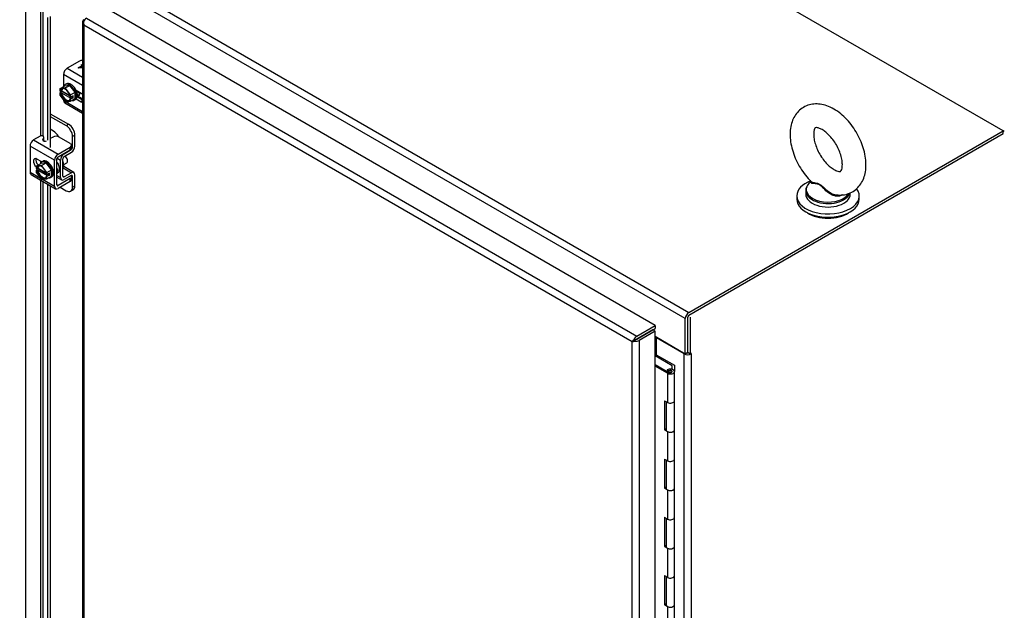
# Model space of a CAD drawing. Header units: inches. Extents: x 1 to 359, y -2 to 239.
# Tile 44 of 46: x 293 to 320, y 202 to 218. Entities that reach past the tile are written whole.
import ezdxf

# ---------------------------------------------------------------- set-up
doc = ezdxf.new("R2010")
doc.units = ezdxf.units.IN
doc.header["$MEASUREMENT"] = 0
for name, color, linetype in [('COM42667', 7, 'Continuous'), ('COM42780', 7, 'Continuous'), ('COM52167-9', 7, 'Continuous'), ('COM52168-9', 7, 'Continuous'), ('COM54746-56', 7, 'Continuous'), ('COM70110-1', 7, 'Continuous'), ('COM71188-1', 7, 'Continuous'), ('Default', 7, 'Continuous'), ('SCC19011', 7, 'Continuous'), ('SCS86414', 7, 'Continuous'), ('SPR20265', 7, 'Continuous'), ('WAF25035', 7, 'Continuous'), ('WAF25377', 7, 'Continuous'), ('WAM254785', 7, 'Continuous')]:
    doc.layers.add(name, color=color, linetype=linetype)

# ---------------------------------------------------------------- blocks, each defined once
blk = doc.blocks.new('SE5')
at = {"layer": 'COM42667', "color": 7, "linetype": 'Continuous'}
for p, q in [((294.557, 217.223), (294.216, 217.026)), ((294.52, 217.04), (294.634, 217.107)), ((294.52, 217.04), (294.634, 217.106)), ((294.61, 217.12), (294.63, 217.132)), ((294.634, 217.107), (294.61, 217.12)), ((294.611, 217.12), (294.63, 217.131)), ((294.63, 217.132), (294.644, 217.124)), ((294.63, 217.131), (294.63, 217.132)), ((294.63, 217.131), (294.644, 217.123)), ((294.634, 217.106), (294.634, 217.107)), ((294.115, 216.851), (294.115, 216.515)), ((294.644, 216.545), (294.115, 216.851)), ((294.216, 217.026), (294.644, 216.779)), ((294.537, 217.03), (294.52, 217.04)), ((294.644, 217.041), (294.537, 217.03)), ((294.644, 217.087), (294.576, 217.048)), ((294.576, 217.048), (294.644, 217.055)), ((294.576, 217.047), (294.644, 217.054)), ((294.576, 217.047), (294.576, 217.048)), ((294.607, 216.318), (294.466, 216.399)), ((294.115, 216.137), (294.115, 216.123)), ((294.115, 216.123), (294.135, 216.111)), ((294.145, 216.057), (294.644, 215.769)), ((294.184, 216.083), (294.644, 215.817)), ((294.466, 216.17), (294.607, 216.088)), ((294.493, 216.231), (294.644, 216.144)), ((294.644, 216.11), (294.607, 216.088)), ((293.457, 215.122), (293.276, 215.018)), ((293.276, 215.018), (293.962, 214.622)), ((293.533, 215.025), (293.558, 215.09)), ((293.533, 215.01), (293.533, 215.025)), ((293.558, 215.013), (293.55, 214.993)), ((293.558, 215.013), (293.558, 215.09)), ((293.559, 215.02), (293.559, 215.098)), ((293.818, 215.099), (293.741, 215.055)), ((294.303, 214.921), (293.995, 215.099)), ((293.861, 214.447), (293.175, 214.843)), ((293.175, 214.843), (293.175, 214.115)), ((293.962, 214.622), (294.303, 214.819)), ((293.962, 214.544), (294.303, 214.741)), ((294.303, 214.741), (294.303, 214.819)), ((294.34, 214.792), (294.34, 214.87)), ((293.506, 214.403), (293.369, 214.481)), ((293.861, 213.719), (293.861, 214.447)), ((293.928, 213.758), (293.928, 214.486)), ((293.175, 214.115), (293.472, 213.943)), ((293.204, 214.049), (293.89, 213.653)), ((293.521, 213.915), (293.861, 213.719)), ((294.303, 213.935), (293.962, 213.738)), ((294.303, 213.857), (293.962, 213.661)), ((294.303, 213.857), (294.303, 213.935)), ((294.34, 213.909), (294.34, 213.986)), ((293.962, 213.738), (293.928, 213.758))]:
    blk.add_line(p, q, dxfattribs=at)
for centre, major_axis, start_param, end_param in [((294.646, 217.172), (0.125, 0), 1.582011, 2.356194), ((294.216, 216.909), (-0.071, -0.124), 3.926991, 5.497787), ((294.607, 216.203), (-0.07, 0.122), 5.119797, 5.497787), ((294.216, 216.181), (0.071, 0.124), 2.356194, 3.141593), ((294.607, 216.203), (-0.07, 0.122), 2.356194, 2.743126), ((293.276, 214.901), (-0.072, -0.124), 3.926991, 5.497787), ((293.499, 215.098), (-0.06, 0), 2.929457, 5.497787), ((293.592, 215.018), (0.06, 0), 3.141593, 5.497787), ((293.499, 215.02), (-0.06, 0), 2.929457, 3.141593), ((293.906, 215.048), (0.125, 0), 0.785398, 2.356194), ((294.215, 214.87), (-0.125, 0), 2.356194, 3.926991), ((293.962, 214.505), (0.072, 0.124), 0.785398, 2.356194), ((294.215, 214.792), (-0.125, 0), 2.356194, 3.141593), ((293.369, 214.367), (0.07, -0.122), 2.356194, 5.249698), ((293.436, 214.406), (0.07, -0.122), 3.6401, 5.141192), ((293.962, 214.505), (0.024, 0.0416), 0.785398, 2.356194), ((293.276, 214.173), (0.072, 0.124), 2.356194, 3.141593), ((294.215, 213.986), (-0.125, 0), 2.356194, 3.625446), ((294.215, 213.909), (-0.125, 0), 2.356194, 3.141593), ((293.962, 213.777), (0.072, 0.124), 2.356194, 3.926991), ((293.962, 213.777), (0.024, 0.0416), 2.356194, 3.926991)]:
    blk.add_ellipse(centre, major_axis=major_axis, ratio=0.57735, start_param=start_param, end_param=end_param, dxfattribs=at)
at = {"layer": 'COM42780', "color": 7, "linetype": 'Continuous'}
for p, q in [((294.644, 216.162), (294.557, 216.212)), ((293.741, 215.753), (294.254, 215.457)), ((293.741, 215.675), (294.187, 215.418)), ((294.187, 215.418), (294.254, 215.457)), ((293.834, 215.265), (293.741, 215.318)), ((294.431, 215.15), (294.364, 215.112)), ((294.364, 214.808), (294.364, 215.112)), ((294.431, 214.846), (294.431, 215.15)), ((294.115, 214.633), (294.126, 214.627)), ((294.126, 214.627), (294.331, 214.749)), ((294.127, 214.55), (294.332, 214.672)), ((294.321, 214.755), (294.331, 214.749)), ((294.34, 214.822), (294.364, 214.808)), ((293.932, 214.507), (294.027, 214.453)), ((294.027, 213.968), (294.027, 214.453)), ((294.094, 214.007), (294.094, 214.492)), ((294.099, 214.235), (294.332, 214.101)), ((294.401, 214.107), (294.117, 214.271)), ((294.332, 214.101), (294.127, 213.987)), ((293.928, 214.025), (294.027, 213.968)), ((293.928, 213.977), (294.056, 213.902)), ((294.094, 214.006), (294.127, 213.987)), ((294.331, 214.023), (294.126, 213.909)), ((294.33, 214.022), (294.364, 214.003)), ((294.364, 213.699), (294.364, 214.003)), ((294.431, 213.737), (294.431, 214.041)), ((294.019, 213.694), (294.187, 213.597)), ((294.312, 213.584), (294.379, 213.623)), ((294.364, 213.699), (294.431, 213.737))]:
    blk.add_line(p, q, dxfattribs=at)
for centre, major_axis, start_param, end_param in [((294.254, 215.252), (-0.125, 0.217), 3.926991, 5.497787), ((293.834, 215.061), (0.125, -0.217), 1.463912, 2.356194), ((294.187, 215.214), (0.125, -0.217), 0.785398, 2.356194), ((294.128, 214.511), (-0.072, -0.124), 3.944444, 5.497787), ((294.33, 214.788), (-0.024, -0.0416), 0.802851, 2.356194), ((294.33, 214.788), (-0.072, -0.124), 0.802851, 2.356194), ((294.128, 214.511), (-0.024, -0.0416), 3.944444, 5.497787), ((293.984, 214.39), (0.098, -0.169), 0.133398, 1.437398), ((294.33, 213.983), (-0.072, -0.124), 2.356194, 3.909538), ((294.128, 214.026), (0.071, 0.124), 2.356194, 3.909538), ((294.128, 214.026), (0.024, 0.0416), 2.356194, 3.909538), ((294.33, 213.983), (-0.024, -0.0416), 2.356194, 3.909538), ((294.187, 213.801), (-0.125, 0.217), 2.356194, 3.926991), ((294.254, 213.839), (-0.125, 0.217), 3.141593, 3.926991)]:
    blk.add_ellipse(centre, major_axis=major_axis, ratio=0.57735, start_param=start_param, end_param=end_param, dxfattribs=at)
at = {"layer": 'COM52167-9', "color": 7, "linetype": 'Continuous'}
for p, q in [((310.693, 209.819), (295.271, 218.723)), ((294.644, 218.327), (294.644, 170.646)), ((294.673, 218.318), (294.645, 218.316)), ((294.686, 218.23), (294.686, 218.229)), ((294.686, 218.229), (294.686, 218.23)), ((294.686, 218.229), (294.686, 170.627)), ((310.04, 209.365), (294.686, 218.229)), ((294.686, 218.229), (294.686, 218.229)), ((294.686, 218.229), (294.686, 218.229)), ((294.686, 218.229), (294.686, 218.229)), ((294.753, 218.424), (310.175, 209.52)), ((310.175, 209.52), (310.693, 209.819)), ((310.175, 209.443), (310.693, 209.741)), ((310.619, 209.698), (310.175, 209.443)), ((310.686, 209.66), (310.242, 209.404)), ((310.686, 209.66), (310.619, 209.698)), ((310.686, 161.979), (310.686, 209.66)), ((310.693, 209.819), (310.693, 209.741)), ((310.131, 209.417), (310.04, 209.365)), ((310.041, 209.365), (310.131, 209.417)), ((310.131, 209.417), (310.095, 209.428)), ((310.131, 209.417), (310.123, 209.38)), ((310.175, 209.443), (310.131, 209.417)), ((310.131, 209.417), (310.175, 209.442)), ((310.175, 209.442), (310.175, 209.443)), ((310.175, 209.442), (310.175, 209.443)), ((310.175, 209.443), (310.175, 209.443)), ((310.175, 209.443), (310.175, 209.443)), ((310.242, 209.404), (310.242, 161.723)), ((310.04, 161.762), (310.04, 209.365)), ((310.04, 209.365), (310.04, 209.365)), ((310.04, 209.365), (310.04, 209.365)), ((310.04, 209.365), (310.041, 209.365)), ((310.04, 209.365), (310.04, 209.365))]:
    blk.add_line(p, q, dxfattribs=at)
for centre, radius, start, end in [((294.813, 218.342), 0.169, 188.668, 221.4311), ((294.932, 218.313), 0.26, 175.7057, 198.6064), ((310.268, 209.223), 0.268, 130.2492, 148.191), ((310.032, 209.633), 0.268, 271.809, 289.7508)]:
    blk.add_arc(centre, radius, start, end, dxfattribs=at)
for centre, major_axis, start_param, end_param in [((294.787, 218.327), (0.143, 0), 2.356194, 3.27243), ((294.753, 218.307), (0.072, 0.124), 0.785398, 1.701633), ((310.175, 209.403), (0.071, 0.124), 0.785398, 1.701633), ((310.141, 209.462), (0.143, 0), 4.581552, 5.497787)]:
    blk.add_ellipse(centre, major_axis=major_axis, ratio=0.57735, start_param=start_param, end_param=end_param, dxfattribs=at)
at = {"layer": 'COM52168-9', "color": 7, "linetype": 'Continuous'}
for p, q in [((293.051, 219.329), (293.051, 198.288)), ((293.468, 219.57), (293.468, 215.127)), ((293.543, 215.121), (293.543, 218.749)), ((293.659, 218.444), (293.659, 215.007)), ((293.741, 218.471), (293.741, 214.806)), ((293.468, 214.425), (293.468, 214.367)), ((293.468, 213.898), (293.468, 199.453)), ((293.543, 199.45), (293.543, 213.854)), ((293.659, 213.787), (293.659, 199.334)), ((293.741, 213.739), (293.741, 200.397))]:
    blk.add_line(p, q, dxfattribs=at)
at = {"layer": 'COM54746-56', "color": 7, "linetype": 'Continuous'}
for p, q in [((310.686, 208.981), (310.721, 209.001)), ((311.168, 208.693), (310.686, 208.971)), ((310.721, 209.001), (311.23, 208.708)), ((310.686, 208.733), (311.074, 208.509)), ((311.03, 208.484), (310.686, 208.683)), ((311.071, 208.552), (311.023, 208.575)), ((311.023, 208.575), (311.023, 208.539)), ((311.071, 208.552), (311.071, 208.547)), ((311.168, 208.591), (311.168, 208.693)), ((311.23, 208.708), (311.23, 208.535)), ((311.03, 208.484), (311.03, 207.668)), ((311.063, 208.532), (311.063, 208.516)), ((311.163, 208.519), (311.163, 208.532)), ((311.23, 207.715), (311.23, 208.532)), ((310.948, 207.715), (310.948, 206.899)), ((310.948, 207.715), (311.03, 207.668)), ((310.992, 207.69), (310.992, 206.924)), ((310.996, 207.687), (310.996, 206.899)), ((311.23, 206.899), (311.23, 207.715)), ((310.992, 206.924), (310.948, 206.899)), ((310.948, 206.899), (311.03, 206.851)), ((310.992, 206.924), (310.996, 206.921)), ((311.23, 206.082), (311.23, 206.899)), ((311.03, 206.851), (311.03, 206.035)), ((310.948, 206.082), (310.948, 205.266)), ((310.948, 206.082), (311.03, 206.035)), ((311.23, 205.266), (311.23, 206.082)), ((310.992, 206.057), (310.992, 205.291)), ((310.996, 206.054), (310.996, 205.266)), ((310.992, 205.291), (310.948, 205.266)), ((310.948, 205.266), (311.03, 205.218)), ((310.992, 205.291), (310.996, 205.288)), ((311.23, 204.449), (311.23, 205.266)), ((311.03, 205.218), (311.03, 204.402)), ((310.948, 204.449), (310.948, 203.633)), ((310.948, 204.449), (311.03, 204.402)), ((310.992, 204.424), (310.992, 203.658)), ((310.996, 204.421), (310.996, 203.633)), ((311.23, 203.633), (311.23, 204.449)), ((310.992, 203.658), (310.948, 203.633)), ((310.948, 203.633), (311.03, 203.585)), ((310.992, 203.658), (310.996, 203.655)), ((311.03, 203.585), (311.03, 202.769)), ((311.23, 202.816), (311.23, 203.633)), ((310.948, 202.816), (310.948, 202)), ((310.948, 202.816), (311.03, 202.769)), ((310.992, 202.791), (310.992, 202.025)), ((310.996, 202.788), (310.996, 202)), ((311.23, 202), (311.23, 202.816)), ((310.992, 202.025), (310.948, 202)), ((310.948, 202), (311.03, 201.952)), ((310.992, 202.025), (310.996, 202.022)), ((311.03, 201.952), (311.03, 201.136)), ((311.23, 201.183), (311.23, 202))]:
    blk.add_line(p, q, dxfattribs=at)
for centre, major_axis, start_param, end_param in [((311.113, 208.532), (-0.117, 0), 0.785398, 5.588822), ((311.113, 208.532), (-0.055, 0), 0.785398, 5.588822), ((311.113, 208.532), (0.117, 0), 0.045517, 1.082582), ((311.113, 207.715), (-0.117, 0), 0.785398, 3.141593), ((311.113, 207.715), (-0.117, 0), 0.785398, 3.141593), ((311.113, 206.899), (-0.117, 0), 0, 3.141593), ((311.113, 206.899), (-0.117, 0), 0.785398, 3.141593), ((311.113, 206.082), (-0.117, 0), 0.785398, 3.141593), ((311.113, 206.082), (-0.117, 0), 0.785398, 3.141593), ((311.113, 205.266), (-0.117, 0), 0, 3.141593), ((311.113, 205.266), (-0.117, 0), 0.785398, 3.141593), ((311.113, 204.449), (-0.117, 0), 0.785398, 3.141593), ((311.113, 204.449), (-0.117, 0), 0.785398, 3.141593), ((311.113, 203.633), (-0.117, 0), 0, 3.141593), ((311.113, 203.633), (-0.117, 0), 0.785398, 3.141593), ((311.113, 202.816), (-0.117, 0), 0.785398, 3.141593), ((311.113, 202.816), (-0.117, 0), 0.785398, 3.141593), ((311.113, 202), (-0.117, 0), 0, 3.141593), ((311.113, 202), (-0.117, 0), 0.785398, 3.141593)]:
    blk.add_ellipse(centre, major_axis=major_axis, ratio=0.57735, start_param=start_param, end_param=end_param, dxfattribs=at)
blk.add_ellipse((311.113, 208.532), major_axis=(0.05, 0), ratio=0.57735, dxfattribs=at)
at = {"layer": 'COM70110-1', "color": 7, "linetype": 'Continuous'}
for p, q in [((320.437, 215.271), (286.586, 234.815)), ((311.533, 210.014), (277.681, 229.558)), ((277.782, 229.733), (311.634, 210.189)), ((311.634, 210.189), (320.437, 215.271)), ((311.634, 210.111), (320.437, 215.194)), ((320.437, 215.194), (320.437, 215.271)), ((311.533, 209.032), (311.533, 210.014)), ((311.6, 209.071), (311.6, 210.052)), ((310.578, 209.675), (310.578, 209.675)), ((310.51, 209.636), (310.511, 209.636)), ((310.686, 209.521), (311.533, 209.032)), ((311.533, 209.032), (311.6, 209.071))]:
    blk.add_line(p, q, dxfattribs=at)
for major_axis in [(-0.071, -0.124), (-0.024, -0.0416)]:
    blk.add_ellipse((311.634, 210.072), major_axis=major_axis, ratio=0.57735, start_param=3.926991, end_param=5.497787, dxfattribs=at)
at = {"layer": 'COM71188-1', "color": 7, "linetype": 'Continuous'}
for p, q in [((320.47, 215.252), (320.437, 215.271)), ((311.667, 210.053), (311.667, 209.032)), ((311.498, 209.027), (310.728, 209.472)), ((310.728, 208.997), (310.728, 209.472)), ((311.498, 162.181), (311.498, 209.027)), ((311.6, 209.071), (311.667, 209.032)), ((311.701, 209.052), (311.667, 209.032)), ((311.679, 209.04), (311.701, 209.027)), ((311.701, 209.027), (311.701, 209.052)), ((311.701, 209.027), (311.701, 162.181))]:
    blk.add_line(p, q, dxfattribs=at)
for centre, major_axis, start_param, end_param in [((310.694, 209.452), (0.048, 0), 0.785398, 1.748507), ((311.599, 209.086), (-0.143, 0), 0.785398, 2.356194), ((311.599, 209.086), (-0.048, 0), 1.181057, 1.971798)]:
    blk.add_ellipse(centre, major_axis=major_axis, ratio=0.57735, start_param=start_param, end_param=end_param, dxfattribs=at)
at = {"layer": 'SCC19011', "color": 7, "linetype": 'Continuous'}
for p, q in [((294.288, 216.547), (294.135, 216.527)), ((294.16, 216.473), (294.288, 216.547)), ((294.44, 216.352), (294.288, 216.547)), ((294.007, 216.453), (294.135, 216.527)), ((294.16, 216.473), (294.007, 216.453)), ((294.007, 216.453), (294.007, 216.392)), ((294.022, 216.384), (294.007, 216.392)), ((294.075, 216.375), (294.007, 216.337)), ((294.007, 216.337), (294.007, 216.275)), ((294.007, 216.337), (294.022, 216.328)), ((294.007, 216.275), (294.16, 216.08)), ((294.057, 216.396), (294.036, 216.384)), ((294.036, 216.328), (294.057, 216.34)), ((294.289, 216.262), (294.057, 216.396)), ((294.057, 216.34), (294.318, 216.19)), ((294.075, 216.386), (294.075, 216.375)), ((294.075, 216.375), (294.292, 216.25)), ((294.312, 216.278), (294.16, 216.473)), ((294.312, 216.278), (294.44, 216.352)), ((294.312, 216.217), (294.312, 216.278)), ((294.44, 216.174), (294.44, 216.352)), ((294.489, 216.326), (294.541, 216.356)), ((294.16, 216.08), (294.312, 216.1)), ((294.312, 216.217), (294.297, 216.225)), ((294.318, 216.19), (294.297, 216.178)), ((294.297, 216.169), (294.312, 216.161)), ((294.379, 216.255), (294.312, 216.217)), ((294.379, 216.2), (294.312, 216.161)), ((294.312, 216.1), (294.44, 216.174)), ((294.312, 216.1), (294.312, 216.161)), ((294.331, 216.228), (294.379, 216.2)), ((294.379, 216.2), (294.379, 216.255)), ((293.345, 214.285), (293.473, 214.359)), ((293.625, 214.379), (293.473, 214.359)), ((293.497, 214.305), (293.625, 214.379)), ((293.777, 214.184), (293.625, 214.379)), ((294.121, 214.328), (294.203, 214.376)), ((293.497, 214.305), (293.345, 214.285)), ((293.345, 214.285), (293.345, 214.224)), ((293.359, 214.216), (293.345, 214.224)), ((293.412, 214.207), (293.345, 214.169)), ((293.345, 214.169), (293.345, 214.107)), ((293.345, 214.169), (293.359, 214.16)), ((293.345, 214.107), (293.497, 213.912)), ((293.395, 214.228), (293.373, 214.216)), ((293.373, 214.16), (293.395, 214.172)), ((293.626, 214.094), (293.395, 214.228)), ((293.395, 214.172), (293.655, 214.022)), ((293.412, 214.218), (293.412, 214.207)), ((293.412, 214.207), (293.629, 214.082)), ((293.649, 214.11), (293.497, 214.305)), ((293.649, 214.11), (293.777, 214.184)), ((293.649, 214.049), (293.649, 214.11)), ((293.716, 214.087), (293.649, 214.049)), ((293.716, 214.032), (293.716, 214.087)), ((293.777, 214.006), (293.777, 214.184)), ((293.497, 213.912), (293.649, 213.932)), ((293.649, 214.049), (293.634, 214.057)), ((293.655, 214.022), (293.634, 214.01)), ((293.634, 214.001), (293.649, 213.993)), ((293.716, 214.032), (293.649, 213.993)), ((293.649, 213.932), (293.777, 214.006)), ((293.649, 213.932), (293.649, 213.993)), ((293.668, 214.06), (293.716, 214.032))]:
    blk.add_line(p, q, dxfattribs=at)
for centre, start, end in [((294.029, 216.398), 242.8525, 296.623), ((294.029, 216.342), 242.8527, 296.6228), ((293.366, 214.23), 242.8525, 296.623), ((293.366, 214.174), 242.8527, 296.6228)]:
    blk.add_arc(centre, 0.0158, start, end, dxfattribs=at)
for centre, major_axis, start_param, end_param in [((294.16, 216.277), (0.099, -0.171), 0.958412, 3.753977), ((294.16, 216.277), (-0.099, 0.171), 0.958412, 3.753977), ((294.167, 216.281), (0.094, -0.162), 3.141593, 3.744649), ((294.167, 216.281), (-0.094, 0.162), 0.96774, 3.141593), ((294.188, 216.293), (0.094, -0.162), 3.254972, 3.744649), ((294.188, 216.293), (-0.094, 0.162), 0.96774, 3.028213), ((294.142, 214.481), (0.061, -0.106), 0, 2.159159), ((293.497, 214.109), (0.099, -0.171), 0.958412, 3.753977), ((293.497, 214.109), (-0.099, 0.171), 0.958412, 3.753977), ((293.504, 214.113), (0.094, -0.162), 3.141593, 3.744649), ((293.504, 214.113), (-0.094, 0.162), 0.96774, 3.141593), ((293.525, 214.125), (0.094, -0.162), 3.254972, 3.744649), ((293.525, 214.125), (-0.094, 0.162), 0.96774, 3.028213)]:
    blk.add_ellipse(centre, major_axis=major_axis, ratio=0.57735, start_param=start_param, end_param=end_param, dxfattribs=at)
for points in [[(294.297, 216.178), (294.295, 216.177), (294.294, 216.175), (294.294, 216.172), (294.295, 216.17), (294.297, 216.169)], [(293.634, 214.01), (293.632, 214.009), (293.631, 214.007), (293.631, 214.004), (293.632, 214.002), (293.634, 214.001)]]:
    blk.add_open_spline(points, degree=3, knots=[0, 0, 0, 0, 0.5, 0.5, 1, 1, 1, 1], dxfattribs=at)
at = {"layer": 'SCS86414', "color": 7, "linetype": 'Continuous'}
for p, q in [((315.058, 213.854), (315.036, 213.836)), ((314.906, 213.598), (314.906, 213.5)), ((316.156, 213.5), (316.156, 213.535))]:
    blk.add_line(p, q, dxfattribs=at)
for centre, major_axis, start_param, end_param in [((315.531, 213.629), (0.611, 0), 2.514731, 3.043129), ((315.531, 213.629), (0.611, 0), 3.043129, 5.962784), ((315.531, 213.598), (-0.625, 0), 5.983057, 6.283185), ((315.531, 213.598), (-0.625, 0), 0, 0.602557), ((315.531, 213.598), (-0.625, 0), 2.59678, 2.94513), ((315.531, 213.5), (-0.625, 0), 0, 3.141593), ((315.531, 213.598), (-0.625, 0), 0.602557, 2.59678)]:
    blk.add_ellipse(centre, major_axis=major_axis, ratio=0.57735, start_param=start_param, end_param=end_param, dxfattribs=at)
for points, knots in [([(316.595, 214.326), (316.594, 214.371), (316.591, 214.48), (316.557, 214.681), (316.486, 214.911), (316.384, 215.137), (316.255, 215.351), (316.104, 215.547), (315.933, 215.718), (315.746, 215.86), (315.553, 215.96), (315.362, 216.017), (315.182, 216.032), (315.005, 216.007), (314.841, 215.938), (314.7, 215.828), (314.593, 215.689), (314.517, 215.527), (314.474, 215.341), (314.463, 215.134), (314.487, 214.911), (314.545, 214.68), (314.635, 214.451), (314.753, 214.23), (314.895, 214.031), (315.005, 213.898), (315.061, 213.85), (315.062, 213.85)], [0, 0, 0, 0, 0.024649, 0.069064, 0.113324, 0.157408, 0.201432, 0.245615, 0.290158, 0.335344, 0.381341, 0.422265, 0.461081, 0.498208, 0.53831, 0.57665, 0.614298, 0.652573, 0.692645, 0.734914, 0.778767, 0.823069, 0.867222, 0.911246, 0.95534, 0.999704, 1, 1, 1, 1]), ([(315.933, 214.326), (315.932, 214.305), (315.93, 214.252), (315.914, 214.183), (315.892, 214.144), (315.883, 214.139), (315.882, 214.136), (315.841, 214.133), (315.77, 214.151), (315.674, 214.2), (315.563, 214.283), (315.45, 214.398), (315.344, 214.538), (315.254, 214.695), (315.185, 214.859), (315.142, 215.017), (315.127, 215.156), (315.135, 215.264), (315.156, 215.332), (315.176, 215.358), (315.179, 215.359), (315.187, 215.364), (315.233, 215.363), (315.314, 215.338), (315.418, 215.279), (315.53, 215.187), (315.642, 215.065), (315.745, 214.92), (315.83, 214.759), (315.892, 214.597), (315.927, 214.444), (315.931, 214.368), (315.933, 214.326)], [0, 0, 0, 0, 0.017115, 0.049331, 0.081952, 0.11676, 0.160951, 0.193044, 0.22375, 0.256308, 0.28914, 0.322736, 0.357054, 0.391791, 0.426582, 0.460943, 0.49456, 0.527305, 0.559579, 0.592561, 0.629014, 0.666918, 0.698669, 0.732338, 0.76495, 0.797957, 0.831766, 0.86623, 0.901017, 0.935729, 0.969919, 1, 1, 1, 1]), ([(315.782, 213.48), (315.798, 213.477), (315.866, 213.465), (315.998, 213.48), (316.162, 213.529), (316.31, 213.622), (316.431, 213.75), (316.519, 213.904), (316.576, 214.08), (316.594, 214.23), (316.595, 214.31), (316.595, 214.326)], [0, 0, 0, 0, 0.033117, 0.163368, 0.289784, 0.424368, 0.555395, 0.686554, 0.822559, 0.969173, 1, 1, 1, 1]), ([(315.935, 213.48), (315.934, 213.479), (315.933, 213.478), (315.888, 213.447), (315.829, 213.436), (315.737, 213.446), (315.706, 213.454), (315.646, 213.476), (315.617, 213.49), (315.533, 213.54), (315.483, 213.582), (315.415, 213.65), (315.393, 213.673), (315.35, 213.716), (315.328, 213.737), (315.283, 213.767), (315.259, 213.777), (315.214, 213.787), (315.193, 213.789), (315.135, 213.794), (315.103, 213.795), (315.06, 213.809), (315.049, 213.821), (315.056, 213.839)], [0.5607417, 0.5607417, 0.5607417, 0.5607417, 0.5625, 0.5625, 0.625, 0.625, 0.65625, 0.65625, 0.6875, 0.6875, 0.75, 0.75, 0.78125, 0.78125, 0.8125, 0.8125, 0.84375, 0.84375, 0.875, 0.875, 0.9375, 0.9375, 1, 1, 1, 1]), ([(315.061, 213.851), (315.066, 213.846), (315.073, 213.842), (315.103, 213.829), (315.135, 213.824), (315.193, 213.814), (315.214, 213.81), (315.258, 213.797), (315.281, 213.788), (315.349, 213.746), (315.392, 213.703), (315.483, 213.619), (315.533, 213.578), (315.643, 213.512), (315.704, 213.487), (315.771, 213.477), (315.776, 213.477), (315.782, 213.476)], [0.0398198, 0.0398198, 0.0398198, 0.0398198, 0.0625, 0.0625, 0.125, 0.125, 0.15625, 0.15625, 0.1875, 0.1875, 0.25, 0.25, 0.3125, 0.3125, 0.375, 0.375, 0.3803723, 0.3803723, 0.3803723, 0.3803723])]:
    blk.add_open_spline(points, degree=3, knots=knots, dxfattribs=at)
blk.add_open_spline([(315.056, 213.839), (315.057, 213.842), (315.059, 213.845), (315.061, 213.848)], degree=3, dxfattribs=at)
at = {"layer": 'SPR20265', "color": 7, "linetype": 'Continuous'}
for points, knots in [([(294.571, 216.274), (294.563, 216.272), (294.541, 216.269), (294.512, 216.279), (294.494, 216.29), (294.492, 216.291)], [0.42836365, 0.42836365, 0.42836365, 0.42836365, 0.43566633, 0.44618248, 0.44713509, 0.44713509, 0.44713509, 0.44713509]), ([(294.552, 216.349), (294.555, 216.333), (294.558, 216.294), (294.545, 216.247), (294.524, 216.226), (294.511, 216.221), (294.511, 216.221)], [0.01966832, 0.01966832, 0.01966832, 0.01966832, 0.02769697, 0.03906602, 0.05075865, 0.05107163, 0.05107163, 0.05107163, 0.05107163]), ([(294.543, 216.248), (294.53, 216.243), (294.513, 216.242), (294.494, 216.248), (294.492, 216.248)], [0.24266802, 0.24266802, 0.24266802, 0.24266802, 0.25460265, 0.2557076, 0.2557076, 0.2557076, 0.2557076]), ([(293.928, 214.085), (293.929, 214.085), (293.942, 214.088), (293.967, 214.101), (293.993, 214.138), (294.005, 214.195), (293.996, 214.265), (293.97, 214.336), (293.944, 214.38), (293.929, 214.4)], [0.59798455, 0.59798455, 0.59798455, 0.59798455, 0.5984835, 0.60741214, 0.61730276, 0.62963752, 0.64166166, 0.65306522, 0.66416347, 0.66416347, 0.66416347, 0.66416347]), ([(293.928, 214.11), (293.935, 214.11), (293.945, 214.11), (293.955, 214.111), (293.959, 214.112)], [0.374189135, 0.374189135, 0.374189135, 0.374189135, 0.378742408, 0.381202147, 0.381202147, 0.381202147, 0.381202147]), ([(293.929, 214.086), (293.932, 214.094), (293.94, 214.117), (293.944, 214.161), (293.939, 214.2), (293.934, 214.22)], [0.3087578, 0.3087578, 0.3087578, 0.3087578, 0.3309526, 0.3737993, 0.4154401, 0.4154401, 0.4154401, 0.4154401]), ([(293.966, 214.183), (293.965, 214.18), (293.964, 214.172), (293.962, 214.165), (293.961, 214.161)], [0.4979197, 0.4979197, 0.4979197, 0.4979197, 0.499821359, 0.502819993, 0.502819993, 0.502819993, 0.502819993])]:
    blk.add_open_spline(points, degree=3, knots=knots, dxfattribs=at)
at = {"layer": 'WAF25035', "color": 7, "linetype": 'Continuous'}
for p, q in [((294.194, 216.585), (294.163, 216.567)), ((294.413, 216.134), (294.444, 216.152)), ((293.531, 214.417), (293.5, 214.399)), ((293.75, 213.966), (293.781, 213.984))]:
    blk.add_line(p, q, dxfattribs=at)
for centre, start_param, end_param in [((294.288, 216.35), 0, 0.412589), ((294.288, 216.35), 2.729004, 6.283185), ((294.319, 216.369), 3.141593, 6.283185), ((293.625, 214.182), 0, 0.412589), ((293.625, 214.182), 2.729004, 6.283185), ((293.656, 214.201), 3.141593, 6.283185)]:
    blk.add_ellipse(centre, major_axis=(-0.125, 0.217), ratio=0.57735, start_param=start_param, end_param=end_param, dxfattribs=at)
at = {"layer": 'WAF25377', "color": 7, "linetype": 'Continuous'}
for p, q in [((314.656, 213.451), (314.656, 213.358)), ((316.406, 213.358), (316.406, 213.451))]:
    blk.add_line(p, q, dxfattribs=at)
for centre, start_param, end_param in [((315.531, 213.451), 5.293585, 6.283185), ((315.531, 213.451), 0, 3.553819), ((315.531, 213.358), 0, 3.141593)]:
    blk.add_ellipse(centre, major_axis=(-0.875, 0), ratio=0.57735, start_param=start_param, end_param=end_param, dxfattribs=at)
at = {"layer": 'WAM254785', "color": 7, "linetype": 'Continuous'}
blk.add_ellipse((315.531, 213.256), major_axis=(-0.75, 0), ratio=0.57735, start_param=0.705194, end_param=2.436399, dxfattribs=at)

msp = doc.modelspace()

# ---------------------------------------------------------------- block references
at = {"layer": 'Default'}
msp.add_blockref('SE5', (0, 0), dxfattribs=at)

doc.saveas('drawing.dxf')
